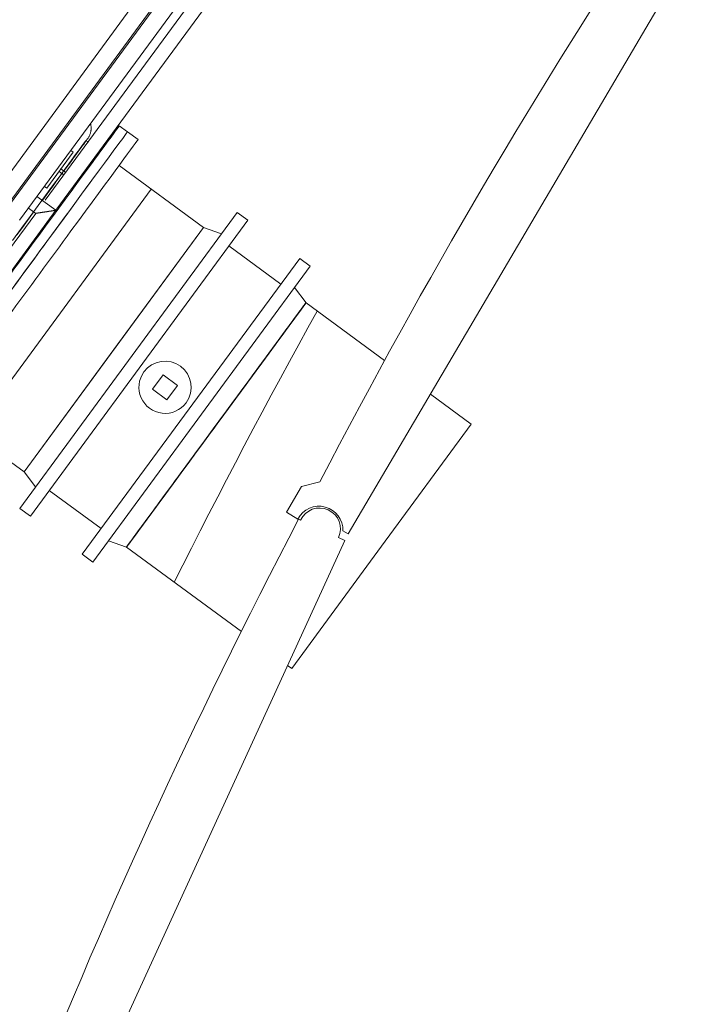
# Model space of a CAD drawing. Header units: metres. Extents: x 135583 to 135939, y 457896 to 458258.
# Tile 129 of 256: x 135674.77 to 135677.07, y 458103.81 to 458107.11. Entities that reach past the tile are written whole.
import ezdxf

# ---------------------------------------------------------------- set-up
doc = ezdxf.new("R2010")
doc.units = ezdxf.units.M
doc.linetypes.add('Hidden', pattern=[4, 2, -2])
doc.layers.add('NIEUWE INSTALLATIE', color=250, linetype='Continuous', lineweight=0)

msp = doc.modelspace()

# ---------------------------------------------------------------- linework, layer by layer
at = {"layer": 'NIEUWE INSTALLATIE'}
for p, q in [((135674.6766, 458106.5064), (135676.2985, 458108.714)), ((135674.6766, 458106.5064), (135676.2985, 458108.714)), ((135676.3952, 458108.6429), (135674.7733, 458106.4353)), ((135676.3952, 458108.6429), (135674.7733, 458106.4353)), ((135675.595, 458107.503), (135674.8593, 458106.5017)), ((135674.8946, 458106.4682), (135675.6625, 458107.5134)), ((135675.8737, 458105.3844), (135677.0737, 458107.4235)), ((135675.1345, 458106.7309), (135675.1071, 458106.751)), ((135675.0053, 458106.6971), (135674.9946, 458106.7009)), ((135675.0004, 458106.7069), (135674.9998, 458106.7061)), ((135675.17, 458106.7049), (135675.1345, 458106.7309)), ((135674.9529, 458106.663), (135674.9449, 458106.6689)), ((135674.8641, 458106.5421), (135674.9529, 458106.663)), ((135674.9115, 458106.6065), (135674.9056, 458106.5985)), ((135674.928, 458106.5944), (135674.9115, 458106.6065)), ((135675.3895, 458106.4108), (135675.1066, 458106.6186)), ((135674.9056, 458106.5985), (135674.9221, 458106.5863)), ((135674.8561, 458106.548), (135674.8641, 458106.5421)), ((135674.8946, 458106.4682), (135674.8315, 458106.5146)), ((135674.8029, 458106.4757), (135674.8271, 458106.4579)), ((135674.8271, 458106.4579), (135674.3186, 458105.7657)), ((135674.3575, 458105.7371), (135674.8946, 458106.4682)), ((135675.3895, 458106.4108), (135675.0887, 458106.0014)), ((135675.6482, 458106.2208), (135675.4741, 458106.3487)), ((135675.9958, 458105.9653), (135675.7328, 458106.1586)), ((135675.0887, 458106.0014), (135674.788, 458105.592)), ((135675.254, 458105.9173), (135675.2185, 458105.8689)), ((135675.3023, 458105.8817), (135675.254, 458105.9173)), ((135675.2668, 458105.8334), (135675.3023, 458105.8817)), ((135675.432, 458105.7492), (135675.525, 458105.8757)), ((135675.2185, 458105.8689), (135675.2668, 458105.8334)), ((135676.2864, 458105.7519), (135676.1493, 458105.8526)), ((135674.5051, 458105.7999), (135674.788, 458105.592)), ((135676.2864, 458105.7519), (135675.9856, 458105.3425)), ((135675.7792, 458105.5589), (135675.7176, 458105.543)), ((135674.8726, 458105.5299), (135675.0466, 458105.402)), ((135675.7176, 458105.543), (135675.6669, 458105.4568)), ((135675.6669, 458105.4568), (135675.7057, 458105.4339)), ((135675.7145, 458105.43), (135675.7077, 458105.4331)), ((135675.8565, 458105.3945), (135675.8737, 458105.3844)), ((135674.8784, 458103.2107), (135675.8623, 458105.3624)), ((135675.8623, 458105.3624), (135675.8418, 458105.3718)), ((135675.1313, 458105.3398), (135675.5165, 458105.0568)), ((135675.9856, 458105.3425), (135675.6848, 458104.9331)), ((135675.6707, 458104.9435), (135675.6848, 458104.9331))]:
    msp.add_line(p, q, dxfattribs=at)
at = {"layer": 'NIEUWE INSTALLATIE', "linetype": 'Hidden'}
for p, q in [((135674.7229, 458106.4723), (135676.3448, 458108.6799)), ((135674.7229, 458106.4723), (135676.3448, 458108.6799)), ((135674.7269, 458106.4694), (135676.3488, 458108.677)), ((135674.7269, 458106.4694), (135676.3488, 458108.677)), ((135674.613, 458105.7206), (135675.2145, 458106.5393)), ((135674.613, 458105.7206), (135675.2145, 458106.5393))]:
    msp.add_line(p, q, dxfattribs=at)
at = {"layer": 'NIEUWE INSTALLATIE', "extrusion": (0, 0, -1)}
for p, q in [((135675.502, 458106.4609), (135674.7738, 458105.4697)), ((135675.5375, 458106.4349), (135675.502, 458106.4609)), ((135675.3895, 458106.4108), (135674.788, 458105.592)), ((135675.5375, 458106.4349), (135674.8092, 458105.4436)), ((135675.4493, 458106.3892), (135675.3895, 458106.4108)), ((135674.9833, 458105.3158), (135675.7116, 458106.307)), ((135675.747, 458106.2809), (135675.7116, 458106.307)), ((135675.0188, 458105.2897), (135675.747, 458106.2809)), ((135675.7328, 458106.1586), (135675.6943, 458106.2092)), ((135675.7181, 458106.1385), (135675.7291, 458106.1535)), ((135675.7291, 458106.1535), (135675.7328, 458106.1586)), ((135675.6447, 458106.0387), (135675.6754, 458106.0804)), ((135675.525, 458105.8757), (135675.6088, 458105.9898)), ((135675.385, 458105.6852), (135675.525, 458105.8757)), ((135675.3391, 458105.6227), (135675.385, 458105.6852)), ((135674.788, 458105.592), (135674.8265, 458105.5414)), ((135674.7738, 458105.4697), (135674.8092, 458105.4436)), ((135675.146, 458105.3599), (135675.164, 458105.3844)), ((135675.0715, 458105.3614), (135675.1313, 458105.3398)), ((135675.135, 458105.3449), (135675.146, 458105.3599)), ((135674.9833, 458105.3158), (135675.0188, 458105.2897)), ((135675.1313, 458105.3398), (135675.135, 458105.3449))]:
    msp.add_line(p, q, dxfattribs=at)
at = {"layer": 'NIEUWE INSTALLATIE', "flags": 128}
for points in [[(135675.0102, 458106.7593), (135675.0108, 458106.7571), (135675.0114, 458106.755), (135675.0119, 458106.7528), (135675.0122, 458106.7506), (135675.0125, 458106.7483), (135675.0127, 458106.7461), (135675.0128, 458106.7439), (135675.0128, 458106.7416), (135675.0128, 458106.7394), (135675.0126, 458106.7371), (135675.0124, 458106.7349), (135675.012, 458106.7327), (135675.0116, 458106.7305), (135675.0111, 458106.7283), (135675.0105, 458106.7262), (135675.0098, 458106.724), (135675.009, 458106.7219), (135675.0082, 458106.7198), (135675.0072, 458106.7178), (135675.0062, 458106.7158), (135675.0051, 458106.7139), (135675.0039, 458106.7119), (135675.0027, 458106.7101), (135675.0013, 458106.7083), (135674.9999, 458106.7065), (135674.9985, 458106.7048), (135674.9969, 458106.7032), (135674.9954, 458106.7016), (135674.9946, 458106.7009)], [(135674.9213, 458106.5993), (135674.9294, 458106.6103), (135674.9371, 458106.6209), (135674.9445, 458106.6309), (135674.9514, 458106.6403), (135674.958, 458106.6493), (135674.9641, 458106.6576), (135674.9698, 458106.6653), (135674.9751, 458106.6725), (135674.9799, 458106.679), (135674.9842, 458106.6849), (135674.9881, 458106.6902), (135674.9915, 458106.6949), (135674.9945, 458106.6989), (135674.9969, 458106.7022), (135674.9989, 458106.7049), (135674.9998, 458106.7061)], [(135675.0004, 458106.7069), (135675.0014, 458106.7083), (135675.0019, 458106.709), (135675.002, 458106.7091)], [(135675.002, 458106.7091), (135675.0017, 458106.7088), (135675.001, 458106.7078)], [(135674.8496, 458106.5017), (135674.8551, 458106.5092), (135674.8655, 458106.5233), (135674.8755, 458106.537), (135674.8853, 458106.5503), (135674.8948, 458106.5632), (135674.904, 458106.5757), (135674.9128, 458106.5877), (135674.9172, 458106.5937)], [(135674.7645, 458106.3859), (135674.7764, 458106.4021), (135674.7882, 458106.4182), (135674.7998, 458106.434), (135674.8113, 458106.4496), (135674.8213, 458106.4632)]]:
    msp.add_lwpolyline(points, dxfattribs=at)
at = {"layer": 'NIEUWE INSTALLATIE'}
for centre, radius, start, end in [((135694.7011, 458095.7376), 21.3189, 146.48241, 152.56855), ((135675.2604, 458105.8753), 0.0875, 323.696, 143.696), ((135675.2604, 458105.8753), 0.0875, 143.696, 323.696), ((135675.7782, 458105.4009), 0.07, 335.4271, 155.4271), ((135694.5978, 458095.5509), 21.3189, 152.38405, 158.47019)]:
    msp.add_arc(centre, radius, start, end, dxfattribs=at)
at = {"layer": 'NIEUWE INSTALLATIE', "linetype": 'Hidden'}
msp.add_arc((135696.4601, 458094.643), 23.665, 150.95937, 153.44669, dxfattribs=at)
msp.add_arc((135696.4601, 458094.643), 23.665, 150.95937, 153.44669, dxfattribs=at)
at = {"layer": 'NIEUWE INSTALLATIE'}
for centre, major_axis, ratio, start_param, end_param in [((135674.743, 458106.2554), (-0.3641, -0.4956), 0.000001, 0.785398, 3.926991), ((135674.6939, 458106.2915), (-0.3008, -0.4094), 0.000001, 1.757469, 3.328264), ((135674.7704, 458106.2353), (-0.3641, -0.4956), 0.000001, 0.785398, 3.141593), ((135674.8059, 458106.2092), (-0.3641, -0.4956), 0.000001, 0.785398, 3.141593), ((135674.6939, 458106.2915), (-0.3008, -0.4094), 0.000001, 2.691751, 3.839255), ((135674.7704, 458106.2353), (-0.3641, -0.4956), 0.000001, 3.926991, 6.283185), ((135674.6939, 458106.2915), (-0.3008, -0.4094), 0.000001, 2.268712, 2.350886), ((135675.432, 458105.7492), (0.3008, 0.4094), 0.000001, 1.971445, 8.168141), ((135675.432, 458105.7492), (0.3008, 0.4094), 0.000001, 1.284584, 7.539816), ((135675.432, 458105.7492), (0.3008, 0.4094), 0.000001, 2.856087, 8.4823), ((135675.432, 458105.7492), (0.3008, 0.4094), 0.000001, 3.004611, 8.953539), ((135675.432, 458105.7492), (0.3008, 0.4094), 0.000001, 4.976545, 7.382731), ((135675.432, 458105.7492), (0.3008, 0.4094), 0.000001, 5.654879, 7.490381), ((135675.432, 458105.7492), (0.3008, 0.4094), 0.000001, 5.96911, 6.988854), ((135675.432, 458105.7492), (0.3008, 0.4094), 0.000001, 4.555309, 6.283185), ((135675.432, 458105.7492), (0.3008, 0.4094), 0.000001, 5.281688, 7.225647), ((135675.432, 458105.7492), (0.3008, 0.4094), 0.000001, 5.811995, 6.058324), ((135675.432, 458105.7492), (0.3008, 0.4094), 0.000001, 5.49781, 5.58951), ((135675.432, 458105.7492), (0.3008, 0.4094), 0.000001, 1.643838, 2.356196), ((135675.432, 458105.7492), (0.3008, 0.4094), 0.000001, 1.887718, 2.513274), ((135675.432, 458105.7492), (0.3008, 0.4094), 0.000001, 1.993217, 2.042035), ((135675.432, 458105.7492), (0.3008, 0.4094), 0.000001, 2.038119, 2.827433), ((135675.7765, 458105.3968), (0.0714, 0.0361), 1, 5.785696, 8.473804), ((135675.432, 458105.7492), (0.3008, 0.4094), 0.000001, 2.43093, 2.984512)]:
    msp.add_ellipse(centre, major_axis=major_axis, ratio=ratio, start_param=start_param, end_param=end_param, dxfattribs=at)
at = {"layer": 'NIEUWE INSTALLATIE', "extrusion": (0, 0, -1)}
for major_axis, start_param, end_param in [((-0.3008, -0.4094), 2.199115, 3.769911), ((0.3008, 0.4094), 3.984574, 9.424778), ((0.3008, 0.4094), 0, 0.842972)]:
    msp.add_ellipse((135675.432, 458105.7492), major_axis=major_axis, ratio=0.000001, start_param=start_param, end_param=end_param, dxfattribs=at)
for major_axis in [(-0.3008, -0.4094), (-0.3008, -0.4094), (0.3008, 0.4094), (-0.3008, -0.4094)]:
    msp.add_ellipse((135675.432, 458105.7492), major_axis=major_axis, ratio=0.000001, dxfattribs=at)
at = {"layer": 'NIEUWE INSTALLATIE'}
msp.add_open_spline([(135674.8271, 458106.4579), (135674.8271, 458106.4579), (135674.8277, 458106.4579), (135674.8296, 458106.4582), (135674.8316, 458106.4585), (135674.8336, 458106.4589), (135674.8355, 458106.4591), (135674.8375, 458106.4594), (135674.8397, 458106.4598), (135674.8421, 458106.4602), (135674.844, 458106.4604), (135674.8459, 458106.4607), (135674.848, 458106.461), (135674.85, 458106.4614), (135674.8521, 458106.4617), (135674.8543, 458106.462), (135674.8565, 458106.4623), (135674.8587, 458106.4627), (135674.8609, 458106.463), (135674.8631, 458106.4634), (135674.8653, 458106.4637), (135674.8675, 458106.464), (135674.8696, 458106.4644), (135674.8717, 458106.4647), (135674.8738, 458106.465), (135674.8758, 458106.4653), (135674.8778, 458106.4656), (135674.8796, 458106.4659), (135674.8821, 458106.4663), (135674.8843, 458106.4666), (135674.8863, 458106.4669), (135674.8882, 458106.4672), (135674.8902, 458106.4675), (135674.8922, 458106.4678), (135674.8941, 458106.4681), (135674.8946, 458106.4682), (135674.8946, 458106.4682)], degree=3, knots=[-1, -1, -1, -1, -0.916667, -0.875, -0.833333, -0.791667, -0.770833, -0.75, -0.708333, -0.6875, -0.666667, -0.645833, -0.625, -0.604167, -0.583333, -0.5625, -0.541667, -0.520833, -0.5, -0.479167, -0.458333, -0.4375, -0.416667, -0.395833, -0.375, -0.354167, -0.333333, -0.3125, -0.291667, -0.25, -0.229167, -0.208333, -0.166667, -0.125, -0.083333, 0, 0, 0, 0], dxfattribs=at)

doc.saveas('drawing.dxf')
